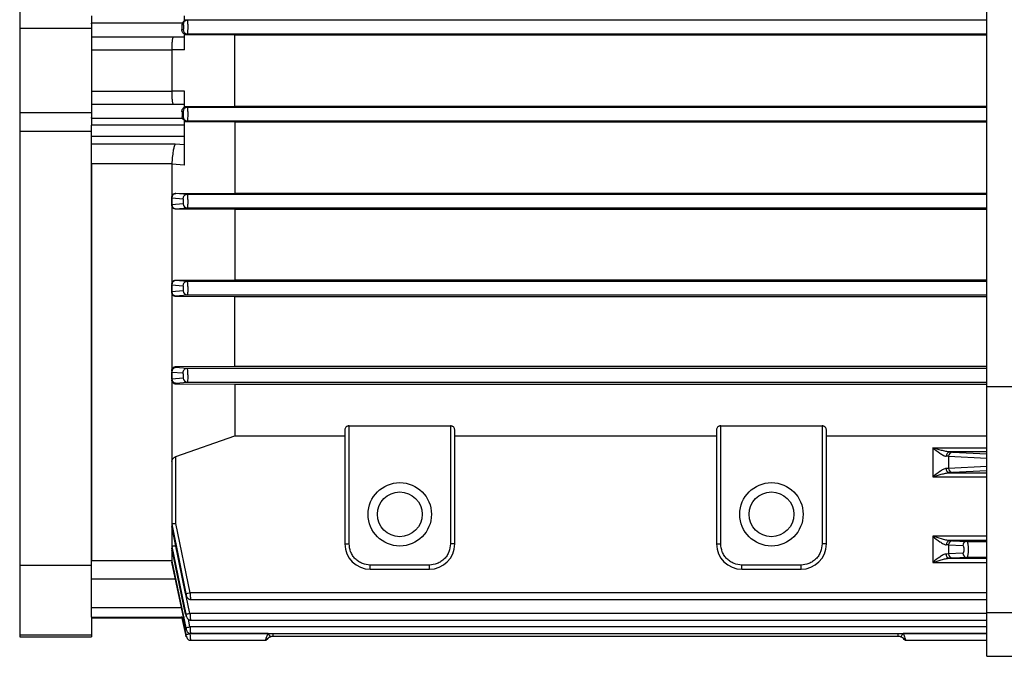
# Model space of a CAD drawing. Header units: millimetres. Extents: x 0 to 420, y 0 to 297.
# Tile 9 of 104: x 156.56 to 163, y 88.08 to 92.24. Entities that reach past the tile are written whole.
import ezdxf

# ---------------------------------------------------------------- set-up
doc = ezdxf.new("R2010")
doc.units = ezdxf.units.MM

msp = doc.modelspace()

# ---------------------------------------------------------------- linework, layer by layer
at = {"color": 7, "linetype": 'Continuous', "lineweight": 25}
for p, q in [((162.88977, 89.84405), (162.88977, 93.97328)), ((156.5623, 92.30722), (156.5623, 92.18497)), ((157.03203, 92.26601), (157.03203, 92.21979)), ((157.63991, 92.23424), (157.63991, 92.26601)), ((157.03203, 92.18497), (156.5623, 92.18497)), ((156.5623, 92.18497), (156.5623, 91.63236)), ((157.03203, 92.21537), (157.03203, 92.21979)), ((157.62767, 92.21979), (157.03203, 92.21979)), ((157.03203, 92.21537), (157.03203, 92.18497)), ((157.03203, 92.18497), (157.03203, 91.63236)), ((157.62601, 92.21051), (157.62767, 92.21979)), ((157.62601, 92.21051), (157.63126, 92.21008)), ((157.65829, 92.23747), (157.63991, 92.23898)), ((162.88977, 92.23747), (157.65829, 92.23747)), ((157.03203, 92.12971), (157.63991, 92.12971)), ((157.63099, 92.1769), (157.62395, 92.17632)), ((157.63991, 92.12971), (157.63991, 92.14926)), ((157.63991, 92.14757), (157.65802, 92.14906)), ((157.96949, 92.14108), (157.63991, 92.14263)), ((157.65802, 92.14906), (162.88977, 92.14906)), ((162.88977, 92.14108), (157.96949, 92.14108)), ((157.96949, 91.67625), (157.96949, 92.14108)), ((157.55701, 92.0434), (157.03203, 92.0434)), ((157.55701, 92.04351), (157.55701, 92.0434)), ((157.63991, 92.04349), (157.55701, 92.04351)), ((157.55701, 92.0434), (157.55701, 91.77394)), ((157.03203, 91.77394), (157.55701, 91.77394)), ((157.55701, 91.77394), (157.55701, 91.77382)), ((157.63991, 91.77385), (157.55701, 91.77382)), ((157.63991, 91.68762), (157.03203, 91.68762)), ((157.63991, 91.66807), (157.63991, 91.68762)), ((157.63991, 91.6747), (157.96949, 91.67625)), ((157.65802, 91.66827), (157.63991, 91.66976)), ((162.88977, 91.66827), (157.65802, 91.66827)), ((157.96949, 91.67625), (162.88977, 91.67625)), ((157.03203, 91.63236), (156.5623, 91.63236)), ((156.5623, 91.63236), (156.5623, 91.51011)), ((157.03203, 91.63236), (157.03203, 91.60196)), ((157.03203, 91.59755), (157.03203, 91.60196)), ((157.62395, 91.64101), (157.63099, 91.64043)), ((157.63126, 91.60726), (157.62601, 91.60682)), ((157.62767, 91.59755), (157.62601, 91.60682)), ((157.03203, 91.59755), (157.62767, 91.59755)), ((157.03203, 91.59755), (157.03203, 91.55133)), ((157.63991, 91.55133), (157.03203, 91.55133)), ((157.03203, 91.47951), (157.03203, 91.55133)), ((157.63991, 91.55133), (157.63991, 91.58309)), ((157.63991, 91.57835), (157.65829, 91.57987)), ((157.96949, 91.57172), (157.63991, 91.57328)), ((157.63991, 91.47951), (157.63991, 91.55133)), ((157.65829, 91.57987), (162.88977, 91.57987)), ((162.88977, 91.57172), (157.96949, 91.57172)), ((157.96949, 91.57172), (157.96949, 91.10793)), ((157.03203, 91.51011), (156.5623, 91.51011)), ((156.5623, 91.51011), (156.5623, 88.67268)), ((157.03203, 91.47951), (157.63991, 91.47951)), ((157.03203, 91.42854), (157.03203, 91.47951)), ((157.63991, 91.42384), (157.63991, 91.47951)), ((157.57884, 91.42854), (157.03203, 91.42854)), ((157.03203, 91.29938), (157.03203, 91.42854)), ((157.63991, 91.42384), (157.57884, 91.42854)), ((157.55709, 91.29938), (157.03203, 91.29938)), ((157.03203, 88.70566), (157.03203, 91.29938)), ((157.03203, 91.29938), (157.03203, 88.70566)), ((157.55709, 91.29938), (157.55701, 91.29683)), ((157.63991, 91.29094), (157.55701, 91.29683)), ((157.55701, 91.29683), (157.55701, 91.07844)), ((157.58464, 91.10608), (157.96949, 91.10793)), ((157.58464, 91.10511), (157.58464, 91.10608)), ((157.65774, 91.09908), (157.58464, 91.10511)), ((162.88977, 91.09908), (157.65774, 91.09908)), ((157.96949, 91.10793), (162.88977, 91.10793)), ((157.55701, 91.07844), (157.55701, 91.07748)), ((157.55701, 91.03217), (157.55701, 91.07748)), ((157.55701, 91.03108), (157.55701, 90.5113)), ((157.55762, 91.0768), (157.55762, 91.03145)), ((157.55762, 91.0768), (157.63072, 91.07079)), ((157.63154, 91.03761), (157.55762, 91.03145)), ((157.58464, 91.00454), (157.65856, 91.01067)), ((157.58464, 91.00317), (157.58464, 91.00454)), ((157.96949, 91.00129), (157.58464, 91.00317)), ((157.65856, 91.01067), (162.88977, 91.01067)), ((162.88977, 91.00129), (157.96949, 91.00129)), ((157.96949, 91.00129), (157.96949, 90.54082)), ((157.55701, 90.46286), (157.55701, 90.50833)), ((157.55762, 90.50718), (157.55762, 90.46167)), ((157.55762, 90.50718), (157.63044, 90.50115)), ((157.58464, 90.53885), (157.96949, 90.54082)), ((157.58464, 90.53596), (157.58464, 90.53885)), ((157.65747, 90.52988), (157.58464, 90.53596)), ((162.88977, 90.52988), (157.65747, 90.52988)), ((157.96949, 90.54082), (162.88977, 90.54082)), ((157.55701, 90.45962), (157.55701, 89.9457)), ((157.63181, 90.46797), (157.55762, 90.46167)), ((157.58464, 90.43523), (157.65884, 90.44147)), ((157.58464, 90.43159), (157.58464, 90.43523)), ((157.96949, 90.42955), (157.58464, 90.43159)), ((157.65884, 90.44147), (162.88977, 90.44147)), ((162.88977, 90.42955), (157.96949, 90.42955)), ((157.96949, 89.97537), (157.96949, 90.42955)), ((157.55701, 89.8935), (157.55701, 89.93922)), ((157.55762, 89.9376), (157.55762, 89.89184)), ((157.55762, 89.9376), (157.63017, 89.93151)), ((157.58464, 89.97314), (157.96949, 89.97537)), ((157.58464, 89.96685), (157.58464, 89.97314)), ((157.65719, 89.96068), (157.58464, 89.96685)), ((162.88977, 89.96068), (157.65719, 89.96068)), ((157.96949, 89.97537), (162.88977, 89.97537)), ((157.55701, 89.88646), (157.55701, 89.3523)), ((157.63208, 89.89833), (157.55762, 89.89184)), ((157.58464, 89.86587), (157.65911, 89.87228)), ((157.58464, 89.85827), (157.58464, 89.86587)), ((157.65911, 89.87228), (162.88977, 89.87228)), ((157.96949, 89.85589), (157.58464, 89.85827)), ((162.88977, 89.85589), (157.96949, 89.85589)), ((157.96949, 89.85589), (157.96949, 89.52082)), ((162.88977, 89.84405), (165.1555, 89.84405)), ((162.88977, 88.3649), (162.88977, 89.84405)), ((158.68988, 89.56086), (158.68988, 88.81401)), ((158.71751, 89.58587), (159.38065, 89.58587)), ((158.71751, 88.81401), (158.71751, 89.58587)), ((159.38065, 89.58587), (159.38065, 88.81401)), ((159.40828, 88.81401), (159.40828, 89.56086)), ((161.12139, 89.56086), (161.12139, 88.81401)), ((161.14902, 89.58587), (161.81217, 89.58587)), ((161.14902, 88.81401), (161.14902, 89.58587)), ((161.81217, 89.58587), (161.81217, 88.81401)), ((161.8398, 88.81401), (161.8398, 89.56086)), ((157.58464, 89.38441), (157.96949, 89.52082)), ((157.96949, 89.52082), (158.68988, 89.52082)), ((159.40828, 89.52082), (161.12139, 89.52082)), ((161.8398, 89.52082), (162.88977, 89.52082)), ((162.53608, 89.44308), (162.53608, 89.2524)), ((162.53608, 89.44308), (162.88977, 89.44308)), ((162.88977, 89.41497), (162.6466, 89.41497)), ((162.6466, 89.41497), (162.6659, 89.41434)), ((162.6659, 89.41434), (162.88977, 89.40361)), ((157.55701, 89.3523), (157.55701, 88.94846)), ((157.58464, 88.94798), (157.58464, 89.38441)), ((162.63993, 89.38655), (162.63993, 89.30766)), ((162.63993, 89.38655), (162.88977, 89.37458)), ((162.63993, 89.30766), (162.62332, 89.30688)), ((162.88977, 89.31965), (162.63993, 89.30766)), ((162.88977, 89.29094), (162.6659, 89.2802)), ((162.53608, 89.2524), (162.88977, 89.2524)), ((162.6659, 89.2802), (162.64513, 89.27955)), ((162.64513, 89.27955), (162.88977, 89.27955)), ((157.55701, 88.94846), (157.55701, 88.93397)), ((157.55701, 88.9243), (157.55701, 88.80265)), ((157.55762, 88.94296), (157.64969, 88.48948)), ((157.55762, 88.94296), (157.55762, 88.92846)), ((157.6478, 88.48947), (157.55762, 88.92846)), ((157.67672, 88.49453), (157.58464, 88.94798)), ((162.53608, 88.86375), (162.53608, 88.69334)), ((162.88977, 88.86375), (162.53608, 88.86375)), ((162.6659, 88.83502), (162.6466, 88.83565)), ((162.88977, 88.83565), (162.6466, 88.83565)), ((162.6659, 88.83502), (162.75858, 88.83058)), ((157.55701, 88.80265), (157.55701, 88.79258)), ((157.55701, 88.77316), (157.55701, 88.76896)), ((157.55701, 88.76896), (157.55701, 88.7065)), ((157.55762, 88.79703), (157.64942, 88.35458)), ((157.55762, 88.79703), (157.55762, 88.78695)), ((157.64797, 88.35505), (157.55762, 88.78695)), ((158.68988, 88.81401), (158.71751, 88.81401)), ((159.40828, 88.81401), (159.38065, 88.81401)), ((161.12139, 88.81401), (161.14902, 88.81401)), ((161.8398, 88.81401), (161.81217, 88.81401)), ((162.63993, 88.80723), (162.63993, 88.7486)), ((162.63993, 88.80723), (162.73261, 88.80279)), ((162.75858, 88.83058), (162.88977, 88.83058)), ((157.03203, 88.5857), (157.03203, 88.70566)), ((157.03203, 88.70566), (157.55701, 88.70566)), ((162.63993, 88.7486), (162.62332, 88.74781)), ((162.73293, 88.75306), (162.63993, 88.7486)), ((162.6659, 88.72114), (162.64513, 88.72048)), ((162.64513, 88.72048), (162.88977, 88.72048)), ((162.75889, 88.7256), (162.6659, 88.72114)), ((162.88977, 88.7256), (162.75889, 88.7256)), ((157.03203, 88.67268), (156.5623, 88.67268)), ((156.5623, 88.67268), (156.5623, 88.21646)), ((157.55762, 88.7008), (157.64915, 88.26603)), ((157.55762, 88.7008), (157.55762, 88.69486)), ((157.64834, 88.26602), (157.55762, 88.69486)), ((159.2425, 88.67586), (158.85566, 88.67586)), ((158.85566, 88.64822), (158.85566, 88.67586)), ((158.85566, 88.64822), (159.2425, 88.64822)), ((159.2425, 88.64822), (159.2425, 88.67586)), ((161.67401, 88.67586), (161.28718, 88.67586)), ((161.28718, 88.64822), (161.28718, 88.67586)), ((161.28718, 88.64822), (161.67401, 88.64822)), ((161.67401, 88.64822), (161.67401, 88.67586)), ((162.53608, 88.69334), (162.88977, 88.69334)), ((157.03203, 88.5857), (157.57884, 88.5857)), ((157.03203, 88.3955), (157.03203, 88.5857)), ((157.67645, 88.35974), (157.65249, 88.47521)), ((157.67458, 88.45109), (162.88977, 88.45109)), ((162.88977, 88.49453), (157.67672, 88.49453)), ((157.03203, 88.33447), (157.03203, 88.3955)), ((157.62095, 88.3955), (157.03203, 88.3955)), ((157.03203, 88.33447), (157.63991, 88.33447)), ((157.03203, 88.33447), (157.03203, 88.33015)), ((157.62719, 88.33015), (157.03203, 88.33015)), ((157.03203, 88.32989), (157.03203, 88.33015)), ((157.03203, 88.32989), (157.03203, 88.21646)), ((157.03203, 88.32984), (157.62612, 88.32984)), ((157.64861, 88.22214), (157.62379, 88.33894)), ((157.62602, 88.32984), (157.62719, 88.33015)), ((157.62602, 88.32984), (157.64888, 88.22214)), ((157.67618, 88.27125), (157.66566, 88.32118)), ((157.67479, 88.3163), (162.88977, 88.3163)), ((162.88977, 88.35974), (157.67645, 88.35974)), ((162.88977, 88.3649), (165.1555, 88.3649)), ((162.88977, 88.07903), (162.88977, 88.3649)), ((162.88977, 88.27125), (157.67618, 88.27125)), ((157.03203, 88.21646), (156.5623, 88.21646)), ((156.5623, 88.21646), (156.5623, 88.20613)), ((156.5623, 88.20613), (157.03203, 88.20613)), ((157.03203, 88.21646), (157.03203, 88.20613)), ((157.67513, 88.22781), (162.88977, 88.22781)), ((157.67591, 88.2274), (157.67582, 88.22781)), ((158.18702, 88.2274), (157.67591, 88.2274)), ((158.22015, 88.21137), (158.22015, 88.22781)), ((158.22015, 88.21137), (162.30952, 88.21137)), ((162.30952, 88.21137), (162.30952, 88.22781)), ((162.88977, 88.2274), (162.34265, 88.2274)), ((157.67539, 88.18396), (158.17129, 88.18396)), ((162.35838, 88.18396), (162.88977, 88.18396)), ((162.88977, 88.07903), (165.1555, 88.07903))]:
    msp.add_line(p, q, dxfattribs=at)
at = {"color": 7, "linetype": 'Continuous', "lineweight": 25, "flags": 128}
for points in [[(157.6481, 88.48943), (157.64807, 88.48943), (157.6478, 88.48947)], [(158.2035, 88.20598), (158.20356, 88.20591), (158.20359, 88.20598)]]:
    msp.add_lwpolyline(points, dxfattribs=at)
at = {"color": 7, "linetype": 'Continuous', "lineweight": 25}
for centre, radius in [((159.04908, 89.00743), 0.20723), ((159.04908, 89.00743), 0.14644), ((161.48059, 89.00743), 0.20723), ((161.48059, 89.00743), 0.14644)]:
    msp.add_circle(centre, radius, dxfattribs=at)
for centre, radius, start, end in [((157.65871, 92.21003), 0.02744, 90.869527, 179.896302), ((157.65844, 92.17651), 0.02745, 179.193731, 269.1155), ((157.65844, 91.64082), 0.02745, 90.88452, 180.806269), ((157.65871, 91.60731), 0.02744, 180.103695, 269.130667), ((157.58464, 91.07748), 0.02763, 89.995637, 179.995636), ((157.65817, 91.07161), 0.02747, 90.890295, 181.710642), ((157.55794, 91.07769), 0.000945, 192.628172, 250.299563), ((157.58464, 91.03217), 0.02763, 180.004364, 270.004363), ((157.55798, 91.03236), 0.000985, 191.457811, 248.462934), ((157.65897, 91.0381), 0.02744, 181.02, 269.154181), ((157.58464, 90.50833), 0.02763, 89.995637, 179.995636), ((157.55864, 90.50845), 0.00163, 184.198114, 231.15341), ((157.65789, 90.5024), 0.02748, 90.886311, 182.610205), ((157.58464, 90.46286), 0.02763, 180.004364, 270.004363), ((157.55871, 90.46297), 0.0017, 183.884474, 229.974575), ((157.65923, 90.4689), 0.02743, 181.943345, 269.186141), ((157.58464, 89.93922), 0.02763, 89.995637, 179.995636), ((157.5597, 89.93931), 0.00269, 181.733514, 219.169107), ((157.65761, 89.93319), 0.0275, 90.871982, 183.505784), ((157.58464, 89.8935), 0.02763, 180.004364, 270.004363), ((157.55981, 89.89358), 0.00279, 181.62629, 218.422761), ((157.65948, 89.89971), 0.02743, 182.874401, 269.225925), ((162.6501, 89.38948), 0.02572, 97.821735, 185.431857), ((162.66695, 89.38733), 0.02703, 92.245744, 181.648711), ((162.61063, 88.71712), 0.67008, 87.49374, 88.814434), ((162.64873, 89.30479), 0.0255, 175.308577, 261.871828), ((162.66694, 89.3072), 0.02701, 179.00514, 267.783308), ((157.58239, 88.94847), 0.02537, 180.004898, 192.524259), ((157.58249, 88.93397), 0.02548, 180.004635, 192.497651), ((162.6501, 88.81016), 0.02572, 97.821736, 185.431859), ((162.66695, 88.80801), 0.02703, 92.245744, 181.648711), ((157.58348, 88.80265), 0.02647, 180.002367, 192.261608), ((157.58356, 88.79258), 0.02655, 180.002202, 192.243869), ((158.85566, 88.81401), 0.16579, 180, 270), ((159.2425, 88.81401), 0.16579, 270, 0), ((161.28718, 88.81401), 0.16579, 180, 270), ((161.67401, 88.81401), 0.16579, 270, 0), ((162.61063, 88.1378), 0.67008, 87.49374, 88.814434), ((162.75964, 88.80357), 0.02703, 92.245744, 181.648711), ((157.58422, 88.7065), 0.0272, 180.000836, 192.094311), ((162.64873, 88.74573), 0.0255, 175.308577, 261.871828), ((162.66694, 88.74813), 0.02701, 179.00514, 267.783308), ((162.75994, 88.75259), 0.02701, 179.00514, 267.783308), ((157.58426, 88.70057), 0.02725, 180.000745, 192.084128), ((157.57942, 88.94058), 0.45654, 278.854182, 282.305276), ((157.58031, 88.79049), 0.44135, 279.009068, 282.581521), ((157.58184, 88.68686), 0.42618, 279.086698, 282.788049), ((157.58394, 88.62805), 0.41106, 279.08952, 282.927997), ((158.16489, 88.21159), 0.02763, 293.261386, 332.771354), ((158.77779, 88.66497), 0.73517, 216.526184, 218.632345), ((161.59954, 88.7822), 0.92737, 321.58634, 323.25581), ((162.36478, 88.21159), 0.02763, 205.773209, 246.00359)]:
    msp.add_arc(centre, radius, start, end, dxfattribs=at)
for points, knots in [([(157.62395, 92.17632), (157.62449, 92.18185), (157.62555, 92.19278), (157.62586, 92.20464), (157.62601, 92.21051)], [0, 0, 0, 0, 0.5055938, 1, 1, 1, 1]), ([(157.62767, 92.21979), (157.62905, 92.22274), (157.63181, 92.22867), (157.63721, 92.23238), (157.63991, 92.23424)], [0, 0, 0, 0, 0.4993327, 1, 1, 1, 1]), ([(157.63126, 92.21008), (157.63171, 92.20979), (157.6326, 92.20923), (157.63372, 92.20546), (157.63445, 92.19998), (157.63468, 92.19349), (157.63434, 92.18698), (157.63353, 92.18155), (157.63235, 92.17769), (157.63145, 92.17716), (157.63099, 92.1769)], [0, 0, 0, 0, 0.12502217, 0.24990396, 0.37485686, 0.49956337, 0.62418524, 0.74947491, 0.87369835, 1, 1, 1, 1]), ([(157.65829, 92.23747), (157.65856, 92.23717), (157.65907, 92.23662), (157.6599, 92.23251), (157.66081, 92.22436), (157.66148, 92.21033), (157.6617, 92.19333), (157.66143, 92.17923), (157.66098, 92.16903), (157.66043, 92.16067), (157.65968, 92.1542), (157.65883, 92.14996), (157.6583, 92.14938), (157.65802, 92.14906)], [0, 0, 0, 0, 0.07545047, 0.14234058, 0.25002805, 0.37774109, 0.49945238, 0.62045003, 0.68406711, 0.74959676, 0.85341856, 0.92141414, 1, 1, 1, 1]), ([(157.56793, 92.12971), (157.56646, 92.12846), (157.56423, 92.12654), (157.56167, 92.11537), (157.55996, 92.1044), (157.55862, 92.09112), (157.55729, 92.07106), (157.55712, 92.05443), (157.55701, 92.04351)], [0, 0, 0, 0, 0.2497567, 0.381205, 0.5003207, 0.6305951, 0.757452, 1, 1, 1, 1]), ([(157.63991, 92.14926), (157.6385, 92.14978), (157.63557, 92.15087), (157.63088, 92.15422), (157.62662, 92.15963), (157.62367, 92.16745), (157.62386, 92.17338), (157.62395, 92.17632)], [0, 0, 0, 0, 0.1206207, 0.2514931, 0.5014748, 0.7522903, 1, 1, 1, 1]), ([(157.63991, 92.04349), (157.63991, 92.05258), (157.63991, 92.07077), (157.63991, 92.09557), (157.63991, 92.11509), (157.63991, 92.1275), (157.63991, 92.129), (157.63991, 92.12971)], [0, 0, 0, 0, 0.2001932, 0.4002954, 0.6030593, 0.8122356, 1, 1, 1, 1]), ([(157.55701, 91.77382), (157.55712, 91.7629), (157.55729, 91.74627), (157.55862, 91.72621), (157.55996, 91.71293), (157.56167, 91.70197), (157.56423, 91.69079), (157.56646, 91.68887), (157.56793, 91.68762)], [0, 0, 0, 0, 0.2425398, 0.3693988, 0.4996794, 0.6187759, 0.7502433, 1, 1, 1, 1]), ([(157.63991, 91.68762), (157.63991, 91.68858), (157.63991, 91.69051), (157.63991, 91.70561), (157.63991, 91.72767), (157.63991, 91.75186), (157.63991, 91.76756), (157.63991, 91.77385)], [0, 0, 0, 0, 0.2188478, 0.4378188, 0.6530455, 0.8610444, 1, 1, 1, 1]), ([(157.62395, 91.64101), (157.62386, 91.64397), (157.62367, 91.64991), (157.62665, 91.65774), (157.63091, 91.66315), (157.63559, 91.66647), (157.63851, 91.66755), (157.63991, 91.66807)], [0, 0, 0, 0, 0.2485414, 0.5001967, 0.7499172, 0.8800485, 1, 1, 1, 1]), ([(157.65802, 91.66827), (157.6583, 91.66796), (157.65883, 91.66737), (157.65968, 91.66314), (157.66043, 91.65669), (157.66098, 91.64835), (157.66143, 91.63816), (157.6617, 91.62406), (157.66148, 91.60706), (157.66081, 91.593), (157.65991, 91.58483), (157.65907, 91.58071), (157.65856, 91.58016), (157.65829, 91.57987)], [0, 0, 0, 0, 0.0784849, 0.1463882, 0.2500531, 0.3155524, 0.3791449, 0.5001111, 0.6218479, 0.7496144, 0.8574575, 0.924443, 1, 1, 1, 1]), ([(157.62395, 91.64101), (157.62449, 91.63554), (157.62556, 91.62462), (157.62586, 91.61275), (157.62601, 91.60682)], [0, 0, 0, 0, 0.5006153, 1, 1, 1, 1]), ([(157.63126, 91.60726), (157.63172, 91.60753), (157.63262, 91.60807), (157.63373, 91.61192), (157.63446, 91.61735), (157.63467, 91.62386), (157.63436, 91.63041), (157.63352, 91.63577), (157.63236, 91.63963), (157.63145, 91.64016), (157.63099, 91.64043)], [0, 0, 0, 0, 0.12691101, 0.25020737, 0.37511744, 0.50002147, 0.62448937, 0.75012642, 0.87315796, 1, 1, 1, 1]), ([(157.63991, 91.58309), (157.63721, 91.58494), (157.63182, 91.58866), (157.62905, 91.59458), (157.62767, 91.59755)], [0, 0, 0, 0, 0.4997727, 1, 1, 1, 1]), ([(157.57884, 91.42854), (157.57624, 91.42227), (157.57176, 91.41148), (157.56548, 91.38014), (157.5605, 91.34386), (157.5582, 91.31377), (157.55709, 91.29938)], [0, 0, 0, 0, 0.2910775, 0.5005469, 0.7610782, 1, 1, 1, 1]), ([(157.63991, 91.29094), (157.63991, 91.30649), (157.63991, 91.33751), (157.63991, 91.37639), (157.63991, 91.40747), (157.63991, 91.41837), (157.63991, 91.42384)], [0, 0, 0, 0, 0.2501004, 0.4989804, 0.7487694, 1, 1, 1, 1]), ([(157.55701, 91.07844), (157.55711, 91.08023), (157.5573, 91.08378), (157.55895, 91.08899), (157.5615, 91.09383), (157.56501, 91.09809), (157.56927, 91.10157), (157.57572, 91.10508), (157.58108, 91.10568), (157.58464, 91.10608)], [0, 0, 0, 0, 0.1259192, 0.2501051, 0.3755004, 0.50025655, 0.62486666, 0.75061004, 1, 1, 1, 1]), ([(157.58464, 91.10511), (157.58104, 91.10468), (157.57545, 91.10401), (157.56915, 91.10027), (157.56486, 91.09653), (157.56165, 91.09224), (157.55838, 91.08569), (157.55793, 91.08042), (157.55762, 91.0768)], [0, 0, 0, 0, 0.2501654, 0.3880311, 0.5023379, 0.6425306, 0.7545028, 1, 1, 1, 1]), ([(157.65774, 91.09908), (157.65804, 91.09873), (157.65859, 91.09809), (157.65946, 91.09367), (157.66023, 91.08726), (157.66082, 91.0791), (157.66132, 91.0689), (157.66168, 91.05481), (157.66156, 91.03784), (157.66098, 91.02368), (157.66013, 91.01551), (157.65932, 91.01148), (157.65882, 91.01095), (157.65856, 91.01067)], [0, 0, 0, 0, 0.0830655, 0.1524986, 0.2500789, 0.3161756, 0.3799652, 0.5001306, 0.6225659, 0.7496333, 0.860376, 0.9266314, 1, 1, 1, 1]), ([(157.58464, 91.00317), (157.58096, 91.00363), (157.5736, 91.00454), (157.56466, 91.01099), (157.55832, 91.02001), (157.55745, 91.02739), (157.55701, 91.03108)], [0, 0, 0, 0, 0.2496675, 0.4996853, 0.7495458, 1, 1, 1, 1]), ([(157.55762, 91.03145), (157.55806, 91.02804), (157.55871, 91.02305), (157.56205, 91.01677), (157.56535, 91.0126), (157.56978, 91.00894), (157.57595, 91.0055), (157.5813, 91.00491), (157.58464, 91.00454)], [0, 0, 0, 0, 0.2398726, 0.3513505, 0.4999949, 0.6158216, 0.7601274, 1, 1, 1, 1]), ([(157.63154, 91.03761), (157.63199, 91.0379), (157.63287, 91.03845), (157.63391, 91.04231), (157.63456, 91.04771), (157.63464, 91.05425), (157.63423, 91.06079), (157.63331, 91.06614), (157.63209, 91.06999), (157.63118, 91.07052), (157.63072, 91.07079)], [0, 0, 0, 0, 0.1275713, 0.2500245, 0.3753135, 0.5001585, 0.6245392, 0.7501898, 0.8732552, 1, 1, 1, 1]), ([(157.55701, 90.5113), (157.55736, 90.51471), (157.55789, 90.51985), (157.56126, 90.52625), (157.56469, 90.53056), (157.56896, 90.53416), (157.57389, 90.53681), (157.57921, 90.53852), (157.58282, 90.53874), (157.58464, 90.53885)], [0, 0, 0, 0, 0.2489855, 0.3753964, 0.4988214, 0.624035, 0.7491277, 0.8730593, 1, 1, 1, 1]), ([(157.58464, 90.53596), (157.58251, 90.5358), (157.57887, 90.53554), (157.57351, 90.53364), (157.56896, 90.53102), (157.56351, 90.52612), (157.55846, 90.51825), (157.5579, 90.51087), (157.55762, 90.50718)], [0, 0, 0, 0, 0.1470961, 0.2519177, 0.389154, 0.5050631, 0.7525565, 1, 1, 1, 1]), ([(157.65747, 90.52988), (157.65779, 90.52947), (157.65838, 90.52874), (157.65925, 90.524), (157.66004, 90.51767), (157.66063, 90.50985), (157.6612, 90.49965), (157.66163, 90.48556), (157.66163, 90.46862), (157.66114, 90.45439), (157.66034, 90.44622), (157.65956, 90.44225), (157.65909, 90.44174), (157.65884, 90.44147)], [0, 0, 0, 0, 0.0909713, 0.163048, 0.250099, 0.3168519, 0.3808586, 0.5001481, 0.6232584, 0.7496483, 0.8626182, 0.9283129, 1, 1, 1, 1]), ([(157.58464, 90.43159), (157.58273, 90.43172), (157.57885, 90.43198), (157.57174, 90.43443), (157.56431, 90.43976), (157.55826, 90.44877), (157.55743, 90.456), (157.55701, 90.45962)], [0, 0, 0, 0, 0.1233656, 0.2503828, 0.500207, 0.7498524, 1, 1, 1, 1]), ([(157.55762, 90.46167), (157.55813, 90.45831), (157.55918, 90.45133), (157.56552, 90.44247), (157.57446, 90.43638), (157.58133, 90.43561), (157.58464, 90.43523)], [0, 0, 0, 0, 0.2407006, 0.5, 0.7592994, 1, 1, 1, 1]), ([(157.63181, 90.46797), (157.63224, 90.46825), (157.6331, 90.4688), (157.63408, 90.47263), (157.63461, 90.47812), (157.6346, 90.48465), (157.63406, 90.49115), (157.63308, 90.49652), (157.63181, 90.50033), (157.6309, 90.50088), (157.63044, 90.50115)], [0, 0, 0, 0, 0.1252429, 0.2501995, 0.3751742, 0.5001372, 0.6250755, 0.7500047, 0.8730201, 1, 1, 1, 1]), ([(157.55701, 89.9457), (157.55731, 89.94885), (157.55776, 89.95362), (157.5608, 89.95985), (157.56408, 89.96423), (157.5683, 89.96802), (157.57338, 89.9709), (157.57897, 89.97278), (157.58274, 89.97302), (157.58464, 89.97314)], [0, 0, 0, 0, 0.2485365, 0.3764495, 0.4986487, 0.625172, 0.7487617, 0.8726246, 1, 1, 1, 1]), ([(157.58464, 89.96685), (157.58249, 89.96669), (157.5788, 89.96643), (157.57338, 89.96449), (157.56879, 89.9618), (157.56449, 89.95789), (157.5613, 89.95345), (157.55812, 89.94672), (157.55782, 89.94131), (157.55762, 89.9376)], [0, 0, 0, 0, 0.1466471, 0.2521047, 0.3885482, 0.5058038, 0.6421434, 0.7550903, 1, 1, 1, 1]), ([(157.63208, 89.89833), (157.6325, 89.89861), (157.63334, 89.89916), (157.63423, 89.90301), (157.63465, 89.90851), (157.63453, 89.91504), (157.63389, 89.92152), (157.63283, 89.92691), (157.63151, 89.93068), (157.63062, 89.93123), (157.63017, 89.93151)], [0, 0, 0, 0, 0.1252504, 0.2502197, 0.37520552, 0.50017827, 0.6251309, 0.75008136, 0.87504698, 1, 1, 1, 1]), ([(157.65719, 89.96068), (157.65758, 89.96012), (157.65823, 89.95916), (157.65906, 89.95406), (157.65954, 89.9502), (157.65976, 89.94824), (157.65981, 89.94772), (157.65983, 89.94758), (157.65983, 89.94754), (157.66006, 89.94534), (157.66043, 89.9406), (157.66105, 89.93038), (157.66157, 89.9163), (157.66167, 89.8994), (157.66128, 89.88511), (157.66055, 89.87694), (157.65981, 89.87304), (157.65935, 89.87254), (157.65911, 89.87228)], [0, 0, 0, 0, 0.1083763, 0.1862875, 0.2335586, 0.2456695, 0.248839, 0.2497022, 0.2499534, 0.2500844, 0.3175786, 0.3818331, 0.5001447, 0.6239245, 0.7496506, 0.8644205, 0.9296658, 1, 1, 1, 1]), ([(157.58464, 89.85827), (157.5826, 89.85842), (157.57837, 89.85873), (157.57103, 89.8615), (157.56378, 89.86711), (157.55817, 89.87599), (157.5574, 89.88297), (157.55701, 89.88646)], [0, 0, 0, 0, 0.1212606, 0.2507033, 0.5005009, 0.75026, 1, 1, 1, 1]), ([(157.55762, 89.89184), (157.55817, 89.88853), (157.55932, 89.88164), (157.56568, 89.87296), (157.57456, 89.867), (157.58136, 89.86624), (157.58464, 89.86587)], [0, 0, 0, 0, 0.2409105, 0.5, 0.7590895, 1, 1, 1, 1]), ([(158.71751, 89.58587), (158.71563, 89.58575), (158.71173, 89.58552), (158.70609, 89.58375), (158.70082, 89.58098), (158.69529, 89.57627), (158.69081, 89.56938), (158.69019, 89.5637), (158.68988, 89.56086)], [0, 0, 0, 0, 0.11026783, 0.22850053, 0.35789333, 0.50089514, 0.75026332, 1, 1, 1, 1]), ([(159.40828, 89.56086), (159.40797, 89.5637), (159.40734, 89.56939), (159.40287, 89.57628), (159.39733, 89.58098), (159.39206, 89.58375), (159.38643, 89.58552), (159.38253, 89.58575), (159.38065, 89.58587)], [0, 0, 0, 0, 0.25003827, 0.49929988, 0.64223164, 0.77156962, 0.88976147, 1, 1, 1, 1]), ([(161.14902, 89.58587), (161.14714, 89.58575), (161.14324, 89.58552), (161.13761, 89.58375), (161.13233, 89.58098), (161.1268, 89.57627), (161.12233, 89.56938), (161.12171, 89.5637), (161.12139, 89.56086)], [0, 0, 0, 0, 0.1102678, 0.2285005, 0.3578933, 0.5008951, 0.7502633, 1, 1, 1, 1]), ([(161.8398, 89.56086), (161.83948, 89.5637), (161.83886, 89.56939), (161.83438, 89.57628), (161.82885, 89.58098), (161.82358, 89.58375), (161.81795, 89.58552), (161.81405, 89.58575), (161.81217, 89.58587)], [0, 0, 0, 0, 0.2500383, 0.4992999, 0.6422316, 0.7715696, 0.8897615, 1, 1, 1, 1]), ([(162.53608, 89.44308), (162.55159, 89.43078), (162.57494, 89.41228), (162.60112, 89.39483), (162.61532, 89.38824), (162.62153, 89.38743), (162.62449, 89.38705)], [0, 0, 0, 0, 0.49827628, 0.75005148, 0.88066581, 1, 1, 1, 1]), ([(162.6466, 89.41497), (162.63814, 89.41587), (162.62082, 89.41772), (162.58355, 89.42813), (162.55497, 89.43713), (162.53608, 89.44308)], [0, 0, 0, 0, 0.2440788, 0.5001239, 1, 1, 1, 1]), ([(157.55701, 89.3523), (157.5574, 89.3552), (157.55817, 89.36101), (157.56377, 89.37005), (157.57102, 89.37708), (157.57836, 89.38187), (157.5826, 89.38358), (157.58464, 89.38441)], [0, 0, 0, 0, 0.2499131, 0.4994531, 0.7489771, 0.8785266, 1, 1, 1, 1]), ([(162.62332, 89.30688), (162.62034, 89.30648), (162.61413, 89.30565), (162.60007, 89.29931), (162.57429, 89.28253), (162.55133, 89.26443), (162.53608, 89.2524)], [0, 0, 0, 0, 0.1194875, 0.2500941, 0.5018502, 1, 1, 1, 1]), ([(162.53608, 89.2524), (162.55467, 89.25822), (162.58289, 89.26705), (162.61962, 89.27699), (162.6368, 89.27871), (162.64513, 89.27955)], [0, 0, 0, 0, 0.4991729, 0.7575286, 1, 1, 1, 1]), ([(157.58464, 88.94798), (157.58136, 88.94733), (157.57456, 88.94596), (157.56568, 88.94427), (157.55933, 88.94313), (157.55817, 88.94302), (157.55762, 88.94296)], [0, 0, 0, 0, 0.240911, 0.5, 0.759089, 1, 1, 1, 1]), ([(162.53608, 88.86375), (162.55159, 88.85146), (162.57494, 88.83296), (162.60112, 88.81551), (162.61532, 88.80892), (162.62153, 88.80811), (162.62449, 88.80773)], [0, 0, 0, 0, 0.4982763, 0.7500515, 0.8806658, 1, 1, 1, 1]), ([(162.6466, 88.83565), (162.63814, 88.83655), (162.62082, 88.8384), (162.58355, 88.84881), (162.55497, 88.85781), (162.53608, 88.86375)], [0, 0, 0, 0, 0.2440788, 0.5001239, 1, 1, 1, 1]), ([(157.55701, 88.76896), (157.5575, 88.77011), (157.55848, 88.77241), (157.56213, 88.77537), (157.56509, 88.77678), (157.5651, 88.77679)], [0, 0, 0, 0, 0.4990649, 0.9987382, 1, 1, 1, 1]), ([(157.58464, 88.80217), (157.58133, 88.80149), (157.57446, 88.80008), (157.56552, 88.79833), (157.55918, 88.79718), (157.55813, 88.79708), (157.55762, 88.79703)], [0, 0, 0, 0, 0.2407012, 0.5, 0.7592988, 1, 1, 1, 1]), ([(158.85566, 88.67586), (158.83829, 88.67771), (158.81147, 88.68058), (158.77927, 88.69778), (158.75729, 88.71562), (158.73943, 88.73761), (158.72223, 88.76981), (158.71936, 88.79664), (158.71751, 88.81401)], [0, 0, 0, 0, 0.2394429, 0.369653, 0.4999999, 0.63021, 0.7605571, 1, 1, 1, 1]), ([(159.38065, 88.81401), (159.37879, 88.79664), (159.37593, 88.76982), (159.35873, 88.73762), (159.34088, 88.71564), (159.3189, 88.69778), (159.2867, 88.68058), (159.25987, 88.67771), (159.2425, 88.67586)], [0, 0, 0, 0, 0.2394429, 0.369653, 0.4999999, 0.63021, 0.7605571, 1, 1, 1, 1]), ([(161.28718, 88.67586), (161.26981, 88.67771), (161.24298, 88.68058), (161.21079, 88.69778), (161.18881, 88.71562), (161.17095, 88.73761), (161.15375, 88.76981), (161.15088, 88.79664), (161.14902, 88.81401)], [0, 0, 0, 0, 0.2394429, 0.369653, 0.4999999, 0.63021, 0.7605571, 1, 1, 1, 1]), ([(161.81217, 88.81401), (161.81031, 88.79664), (161.80745, 88.76982), (161.79025, 88.73762), (161.7724, 88.71564), (161.75041, 88.69778), (161.71822, 88.68058), (161.69138, 88.67771), (161.67401, 88.67586)], [0, 0, 0, 0, 0.2394429, 0.369653, 0.4999999, 0.63021, 0.7605571, 1, 1, 1, 1]), ([(162.73293, 88.75306), (162.73405, 88.75345), (162.73635, 88.75424), (162.73884, 88.75905), (162.74034, 88.76427), (162.74138, 88.77001), (162.74188, 88.77793), (162.74128, 88.78583), (162.74017, 88.79157), (162.7386, 88.7968), (162.73605, 88.80161), (162.73374, 88.8024), (162.73261, 88.80279)], [0, 0, 0, 0, 0.1233941, 0.25450243, 0.31901171, 0.38314698, 0.49964394, 0.6162387, 0.68011813, 0.74513942, 0.8765054, 1, 1, 1, 1]), ([(162.75858, 88.83058), (162.7593, 88.83021), (162.76064, 88.82953), (162.76282, 88.82454), (162.76474, 88.81686), (162.76612, 88.80689), (162.76723, 88.7948), (162.76786, 88.77807), (162.76733, 88.76135), (162.76629, 88.74927), (162.76496, 88.73924), (162.76308, 88.73155), (162.76093, 88.72662), (162.7596, 88.72595), (162.75889, 88.7256)], [0, 0, 0, 0, 0.0780963, 0.1460745, 0.2512993, 0.3164579, 0.379699, 0.5000917, 0.6207755, 0.6839111, 0.7487977, 0.8557826, 0.9232847, 1, 1, 1, 1]), ([(162.62332, 88.74781), (162.62034, 88.74742), (162.61413, 88.74659), (162.60007, 88.74025), (162.57429, 88.72346), (162.55133, 88.70536), (162.53608, 88.69334)], [0, 0, 0, 0, 0.1194875, 0.2500941, 0.5018502, 1, 1, 1, 1]), ([(162.53608, 88.69334), (162.55467, 88.69916), (162.58289, 88.70798), (162.61962, 88.71792), (162.6368, 88.71965), (162.64513, 88.72048)], [0, 0, 0, 0, 0.4991729, 0.7575286, 1, 1, 1, 1]), ([(157.64969, 88.48948), (157.65011, 88.48736), (157.65094, 88.48312), (157.65184, 88.47765), (157.65219, 88.47464), (157.65221, 88.47339), (157.65205, 88.47297), (157.65151, 88.4741), (157.65047, 88.47772), (157.64915, 88.48312), (157.64825, 88.48735), (157.6478, 88.48947)], [0, 0, 0, 0, 0.1249922, 0.2497975, 0.3746414, 0.4378859, 0.5000038, 0.6245651, 0.7498886, 0.8748483, 1, 1, 1, 1]), ([(157.6481, 88.48943), (157.64882, 88.48672), (157.65026, 88.48133), (157.65299, 88.47343), (157.65607, 88.46647), (157.66061, 88.4591), (157.66621, 88.45405), (157.67334, 88.45145), (157.67724, 88.4512), (157.6791, 88.45109)], [0, 0, 0, 0, 0.1432378, 0.2842217, 0.4230699, 0.5567624, 0.7985975, 0.904126, 1, 1, 1, 1]), ([(157.67672, 88.49453), (157.67696, 88.49132), (157.67742, 88.48515), (157.67815, 88.47434), (157.6789, 88.46256), (157.67925, 88.45381), (157.6793, 88.45005), (157.6791, 88.4511), (157.6791, 88.4511)], [0, 0, 0, 0, 0.1405653, 0.2709223, 0.5001076, 0.7514811, 0.9990064, 1, 1, 1, 1]), ([(157.64797, 88.35505), (157.64843, 88.35288), (157.64935, 88.34858), (157.65064, 88.34309), (157.65165, 88.3393), (157.65212, 88.3381), (157.65223, 88.33845), (157.65217, 88.33936), (157.65197, 88.34086), (157.65154, 88.34358), (157.65073, 88.34815), (157.64986, 88.35244), (157.64942, 88.35458)], [0, 0, 0, 0, 0.1266321, 0.2496505, 0.3744196, 0.4991927, 0.5617389, 0.6246315, 0.6870633, 0.7500592, 0.874842, 1, 1, 1, 1]), ([(157.64822, 88.35559), (157.64896, 88.35279), (157.65045, 88.34725), (157.65323, 88.33903), (157.65632, 88.33185), (157.6608, 88.32434), (157.66628, 88.31925), (157.67341, 88.31665), (157.67731, 88.31641), (157.67917, 88.3163)], [0, 0, 0, 0, 0.145547, 0.2886865, 0.4289967, 0.5634628, 0.8037943, 0.9069086, 1, 1, 1, 1]), ([(157.67645, 88.35974), (157.6767, 88.35646), (157.67718, 88.35017), (157.67796, 88.3393), (157.67875, 88.32777), (157.67927, 88.31815), (157.6792, 88.31696), (157.67916, 88.31637)], [0, 0, 0, 0, 0.1442436, 0.2763901, 0.5034961, 0.7577626, 1, 1, 1, 1]), ([(157.64915, 88.26603), (157.64959, 88.26391), (157.65047, 88.25968), (157.65153, 88.25423), (157.65215, 88.25062), (157.65227, 88.24929), (157.65183, 88.25063), (157.65094, 88.25425), (157.64971, 88.25963), (157.6488, 88.26388), (157.64834, 88.26602)], [0, 0, 0, 0, 0.1250282, 0.2499009, 0.3748354, 0.49956, 0.6241754, 0.7494961, 0.8737754, 1, 1, 1, 1]), ([(157.64875, 88.26602), (157.64949, 88.26327), (157.65098, 88.25782), (157.65369, 88.24985), (157.65668, 88.2429), (157.66007, 88.23725), (157.66395, 88.23295), (157.66842, 88.22999), (157.6735, 88.22816), (157.67736, 88.22792), (157.67921, 88.22781)], [0, 0, 0, 0, 0.1450731, 0.2878038, 0.4277841, 0.5619569, 0.6878745, 0.8029506, 0.9061173, 1, 1, 1, 1]), ([(157.67618, 88.27125), (157.67644, 88.26791), (157.67693, 88.26155), (157.67774, 88.25079), (157.6786, 88.23915), (157.67914, 88.23052), (157.67934, 88.22677), (157.67921, 88.22782), (157.67921, 88.22782)], [0, 0, 0, 0, 0.1466507, 0.27906, 0.5003008, 0.7543856, 0.9993088, 1, 1, 1, 1]), ([(157.64888, 88.22214), (157.64933, 88.22003), (157.65022, 88.2158), (157.65134, 88.21036), (157.65206, 88.20675), (157.6523, 88.20541), (157.65196, 88.20674), (157.65115, 88.21036), (157.64997, 88.21575), (157.64907, 88.22), (157.64861, 88.22214)], [0, 0, 0, 0, 0.1250226, 0.2499046, 0.3748574, 0.4995633, 0.6241847, 0.749474, 0.8736969, 1, 1, 1, 1]), ([(157.64906, 88.22215), (157.64982, 88.21939), (157.65132, 88.21391), (157.654, 88.20589), (157.65693, 88.19894), (157.66024, 88.19331), (157.66405, 88.18905), (157.66846, 88.1861), (157.6728, 88.18463), (157.67647, 88.18404), (157.67832, 88.18399), (157.67923, 88.18396)], [0, 0, 0, 0, 0.1458832, 0.2894206, 0.429931, 0.5643449, 0.6900608, 0.8043909, 0.9064454, 0.9538944, 1, 1, 1, 1]), ([(157.67591, 88.2274), (157.67618, 88.22396), (157.67669, 88.21747), (157.67752, 88.20671), (157.67842, 88.1954), (157.67912, 88.18586), (157.67919, 88.18459), (157.67923, 88.18397)], [0, 0, 0, 0, 0.15114086, 0.28512803, 0.50081615, 0.75651912, 1, 1, 1, 1]), ([(158.17127, 88.18398), (158.17225, 88.1842), (158.17414, 88.18461), (158.17771, 88.18791), (158.18159, 88.19202), (158.18577, 88.19642), (158.19027, 88.20046), (158.19481, 88.20363), (158.19918, 88.20588), (158.20151, 88.20663), (158.20266, 88.207)], [0, 0, 0, 0, 0.1809083, 0.3473945, 0.4969592, 0.6266056, 0.7363052, 0.8308912, 0.9167948, 1, 1, 1, 1]), ([(158.17129, 88.18402), (158.17129, 88.184), (158.17132, 88.18366), (158.17174, 88.18491), (158.17262, 88.18778), (158.17396, 88.19247), (158.17628, 88.20017), (158.18012, 88.21216), (158.18474, 88.22237), (158.18702, 88.2274)], [0, 0, 0, 0, 0.0075534, 0.1425259, 0.2737835, 0.4016272, 0.5263831, 0.767001, 1, 1, 1, 1]), ([(158.2035, 88.20599), (158.20606, 88.20759), (158.21116, 88.21078), (158.21716, 88.2113), (158.22015, 88.21155)], [0, 0, 0, 0, 0.5016545, 1, 1, 1, 1]), ([(158.20359, 88.20598), (158.20617, 88.20764), (158.21123, 88.21088), (158.21722, 88.21139), (158.22015, 88.21164)], [0, 0, 0, 0, 0.51029748, 1, 1, 1, 1]), ([(162.30952, 88.21164), (162.31245, 88.21139), (162.31845, 88.21088), (162.32351, 88.20764), (162.32609, 88.20598)], [0, 0, 0, 0, 0.4896899, 1, 1, 1, 1]), ([(162.30952, 88.21155), (162.31251, 88.2113), (162.31851, 88.21078), (162.32362, 88.20759), (162.32618, 88.20599)], [0, 0, 0, 0, 0.4983455, 1, 1, 1, 1]), ([(162.32701, 88.207), (162.32816, 88.20663), (162.33048, 88.20589), (162.33484, 88.20366), (162.33939, 88.20051), (162.34389, 88.19647), (162.34808, 88.19206), (162.35196, 88.18793), (162.35553, 88.18461), (162.35742, 88.1842), (162.3584, 88.18398)], [0, 0, 0, 0, 0.0830793, 0.168691, 0.2628915, 0.3725242, 0.5024428, 0.6523996, 0.8191755, 1, 1, 1, 1]), ([(162.34265, 88.2274), (162.34493, 88.22238), (162.34955, 88.21218), (162.35339, 88.20021), (162.3557, 88.1925), (162.35704, 88.18781), (162.35793, 88.18493), (162.35835, 88.18367), (162.35838, 88.18401), (162.35838, 88.18403)], [0, 0, 0, 0, 0.23266766, 0.4729302, 0.59749259, 0.72513208, 0.85617355, 0.99091706, 1, 1, 1, 1])]:
    msp.add_open_spline(points, degree=3, knots=knots, dxfattribs=at)
for points in [[(157.55701, 88.94846), (157.55743, 88.9484), (157.55826, 88.94828), (157.56465, 88.94812), (157.57378, 88.948), (157.58102, 88.94799), (157.58464, 88.94798)], [(157.55701, 88.80265), (157.55743, 88.80259), (157.55826, 88.80246), (157.56465, 88.8023), (157.57378, 88.80219), (157.58102, 88.80218), (157.58464, 88.80217)]]:
    msp.add_open_spline(points, degree=3, dxfattribs=at)

doc.saveas('drawing.dxf')
